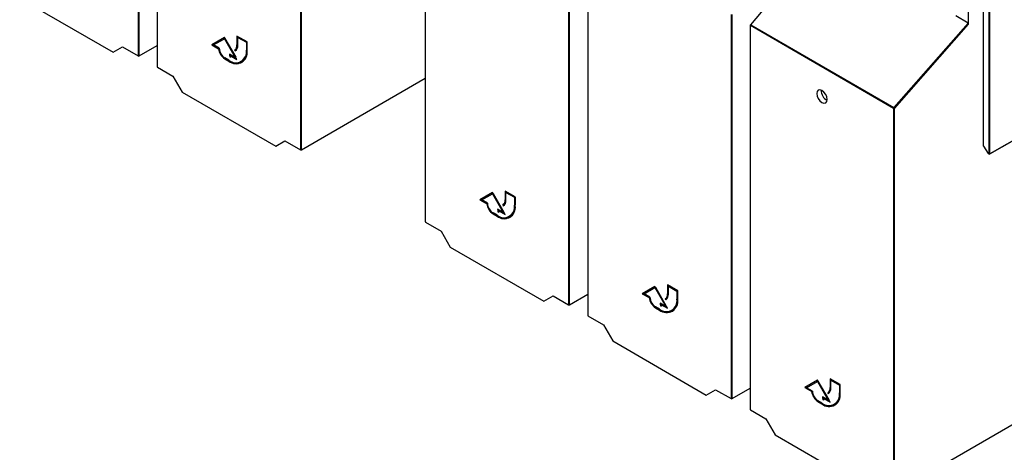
# Paper-space layout 'Blatt2' of a CAD drawing. Header units: millimetres. Extents: x 5 to 418, y 2 to 292.
# Tile 3 of 103: x 98 to 143, y 99 to 119. Entities that reach past the tile are written whole.
import ezdxf

# ---------------------------------------------------------------- set-up
doc = ezdxf.new("R2010")
doc.units = ezdxf.units.MM

psp = doc.layouts.new('Blatt2')

# ---------------------------------------------------------------- linework, layer by layer
at = {"color": 7, "linetype": 'Continuous', "lineweight": 18}
for p, q in [((103.034, 117.483), (103.034, 135.375)), ((103.081, 135.375), (103.081, 117.484)), ((103.935, 134.855), (103.935, 116.963)), ((110.606, 113.112), (110.606, 131.004)), ((110.653, 131.004), (110.653, 113.112)), ((116.437, 127.638), (116.437, 109.746)), ((123.108, 105.895), (123.108, 123.787)), ((123.155, 123.787), (123.155, 105.895)), ((124.011, 123.266), (124.011, 105.374)), ((142.45, 123.297), (142.45, 113.29)), ((142.699, 112.932), (142.699, 123.153)), ((142.746, 123.126), (142.746, 112.932)), ((134.943, 122.928), (131.598, 118.925)), ((130.682, 101.523), (130.682, 119.415)), ((130.729, 119.414), (130.729, 101.523)), ((138.256, 115.042), (131.585, 118.893)), ((131.585, 118.893), (131.585, 101.001)), ((131.598, 118.925), (138.269, 115.074)), ((138.269, 115.074), (141.734, 119.008)), ((141.757, 118.965), (138.303, 115.042)), ((107.671, 118.014), (107.648, 118.001)), ((108.107, 117.762), (108.084, 117.749)), ((142.746, 112.932), (151.459, 117.927)), ((107.106, 117.361), (107.082, 117.347)), ((107.294, 117.252), (107.271, 117.238)), ((138.256, 97.15), (138.256, 115.042)), ((138.303, 115.042), (138.303, 97.15)), ((142.45, 113.29), (142.67, 112.949)), ((142.67, 112.949), (142.699, 112.932)), ((120.173, 110.797), (120.15, 110.783)), ((120.609, 110.545), (120.586, 110.532)), ((119.608, 110.144), (119.584, 110.13)), ((119.796, 110.035), (119.773, 110.021)), ((127.747, 106.425), (127.724, 106.411)), ((128.183, 106.173), (128.16, 106.159)), ((127.182, 105.771), (127.158, 105.758)), ((127.37, 105.662), (127.347, 105.649)), ((135.321, 102.052), (135.298, 102.038)), ((135.758, 101.8), (135.734, 101.787)), ((134.756, 101.399), (134.732, 101.385)), ((134.944, 101.29), (134.921, 101.276))]:
    psp.add_line(p, q, dxfattribs=at)
at = {"color": 7, "linetype": 'Continuous', "lineweight": 25}
for p, q in [((103.925, 134.869), (103.925, 116.977)), ((116.427, 127.652), (116.427, 109.76)), ((124.001, 123.279), (124.001, 105.387)), ((142.44, 123.302), (142.44, 113.303)), ((134.925, 122.927), (131.583, 118.928)), ((97.517, 120.17), (101.881, 117.651)), ((141.757, 118.965), (141.757, 119.811)), ((131.575, 118.907), (131.575, 101.015)), ((141.734, 119.008), (141.154, 119.343)), ((107.058, 118.341), (106.469, 118)), ((106.493, 118.014), (106.469, 118)), ((106.469, 118), (106.79, 117.816)), ((107.058, 118.341), (106.493, 118.014)), ((106.493, 118.014), (106.813, 117.829)), ((106.555, 117.992), (107.058, 118.283)), ((106.823, 117.837), (106.555, 117.992)), ((107.648, 117.32), (107.058, 118.341)), ((107.082, 118.297), (107.058, 118.283)), ((107.058, 118.283), (107.562, 117.41)), ((107.082, 118.297), (107.586, 117.424)), ((108.119, 118.137), (107.648, 118.409)), ((107.648, 118.409), (107.648, 118.001)), ((107.671, 118.395), (107.671, 118.014)), ((107.707, 118.361), (107.683, 118.348)), ((107.683, 117.98), (107.683, 118.348)), ((107.683, 118.348), (108.084, 118.116)), ((107.707, 118.361), (108.107, 118.13)), ((108.107, 118.13), (108.084, 118.116)), ((108.084, 118.116), (108.084, 117.749)), ((108.107, 118.13), (108.107, 117.762)), ((108.119, 117.728), (108.119, 118.137)), ((101.881, 117.651), (102.313, 117.9)), ((102.313, 117.9), (103.034, 117.483)), ((103.081, 117.484), (103.925, 117.971)), ((106.813, 117.829), (106.79, 117.816)), ((107.562, 117.41), (107.294, 117.565)), ((107.353, 117.518), (107.329, 117.504)), ((107.353, 117.518), (107.624, 117.361)), ((107.561, 117.77), (107.537, 117.756)), ((107.537, 117.756), (107.562, 117.713)), ((107.561, 117.77), (107.585, 117.728)), ((142.739, 112.917), (151.452, 117.911)), ((107.271, 117.279), (107.082, 117.388)), ((107.082, 117.347), (107.271, 117.238)), ((107.106, 117.361), (107.294, 117.252)), ((107.337, 117.453), (107.313, 117.44)), ((107.313, 117.44), (107.348, 117.419)), ((107.329, 117.504), (107.648, 117.32)), ((107.337, 117.453), (107.339, 117.452)), ((107.586, 117.424), (107.562, 117.41)), ((107.846, 117.222), (107.869, 117.236)), ((103.935, 116.963), (104.657, 116.547)), ((104.657, 116.547), (105.089, 115.799)), ((110.653, 113.112), (116.427, 116.446)), ((105.089, 115.799), (109.453, 113.28)), ((109.453, 113.28), (109.884, 113.529)), ((109.884, 113.529), (110.606, 113.112)), ((142.445, 113.285), (142.666, 112.944)), ((142.677, 112.933), (142.706, 112.917)), ((119.56, 111.123), (118.971, 110.783)), ((119.56, 111.123), (118.995, 110.797)), ((120.15, 110.103), (119.56, 111.123)), ((120.621, 110.919), (120.15, 111.192)), ((120.15, 111.192), (120.15, 110.783)), ((120.173, 111.178), (120.173, 110.797)), ((120.209, 111.144), (120.185, 111.13)), ((120.185, 110.763), (120.185, 111.13)), ((120.185, 111.13), (120.586, 110.899)), ((120.209, 111.144), (120.609, 110.913)), ((118.995, 110.797), (118.971, 110.783)), ((118.971, 110.783), (119.292, 110.598)), ((118.995, 110.797), (119.315, 110.612)), ((119.057, 110.775), (119.56, 111.066)), ((119.325, 110.62), (119.057, 110.775)), ((119.584, 111.079), (119.56, 111.066)), ((119.56, 111.066), (120.064, 110.193)), ((119.584, 111.079), (120.088, 110.207)), ((120.609, 110.913), (120.586, 110.899)), ((120.586, 110.899), (120.586, 110.532)), ((120.609, 110.913), (120.609, 110.545)), ((120.621, 110.511), (120.621, 110.919)), ((119.315, 110.612), (119.292, 110.598)), ((119.773, 110.062), (119.584, 110.171)), ((120.064, 110.193), (119.796, 110.348)), ((119.839, 110.236), (119.815, 110.223)), ((119.815, 110.223), (119.85, 110.202)), ((119.855, 110.3), (119.831, 110.287)), ((119.831, 110.287), (120.15, 110.103)), ((119.839, 110.236), (119.841, 110.235)), ((119.855, 110.3), (120.126, 110.144)), ((120.063, 110.553), (120.039, 110.539)), ((120.039, 110.539), (120.064, 110.496)), ((120.063, 110.553), (120.087, 110.511)), ((120.088, 110.207), (120.064, 110.193)), ((116.437, 109.746), (117.159, 109.33)), ((119.584, 110.13), (119.773, 110.021)), ((119.608, 110.144), (119.796, 110.035)), ((120.348, 110.005), (120.371, 110.019)), ((117.159, 109.33), (117.591, 108.581)), ((117.591, 108.581), (121.955, 106.062)), ((127.135, 106.751), (126.545, 106.411)), ((127.135, 106.751), (126.569, 106.424)), ((126.631, 106.402), (127.135, 106.693)), ((127.724, 105.73), (127.135, 106.751)), ((127.158, 106.707), (127.135, 106.693)), ((127.135, 106.693), (127.638, 105.821)), ((127.158, 106.707), (127.662, 105.834)), ((128.195, 106.547), (127.724, 106.819)), ((127.724, 106.819), (127.724, 106.411)), ((127.747, 106.806), (127.747, 106.425)), ((127.783, 106.772), (127.759, 106.758)), ((127.759, 106.39), (127.759, 106.758)), ((127.759, 106.758), (128.16, 106.527)), ((127.783, 106.772), (128.183, 106.54)), ((128.183, 106.54), (128.16, 106.527)), ((128.16, 106.527), (128.16, 106.159)), ((128.183, 106.54), (128.183, 106.173)), ((128.195, 106.139), (128.195, 106.547)), ((121.955, 106.062), (122.386, 106.312)), ((122.386, 106.312), (123.108, 105.895)), ((123.155, 105.895), (124.001, 106.384)), ((126.569, 106.424), (126.545, 106.411)), ((126.545, 106.411), (126.866, 106.226)), ((126.569, 106.424), (126.889, 106.239)), ((126.899, 106.248), (126.631, 106.402)), ((126.889, 106.239), (126.866, 106.226)), ((127.637, 106.18), (127.613, 106.167)), ((127.613, 106.167), (127.638, 106.123)), ((127.637, 106.18), (127.661, 106.139)), ((127.347, 105.69), (127.158, 105.798)), ((127.158, 105.758), (127.347, 105.649)), ((127.182, 105.771), (127.37, 105.662)), ((127.638, 105.821), (127.37, 105.975)), ((127.413, 105.864), (127.389, 105.85)), ((127.389, 105.85), (127.425, 105.83)), ((127.429, 105.928), (127.405, 105.914)), ((127.405, 105.914), (127.724, 105.73)), ((127.413, 105.864), (127.415, 105.862)), ((127.429, 105.928), (127.7, 105.771)), ((127.662, 105.834), (127.638, 105.821)), ((127.922, 105.633), (127.945, 105.646)), ((124.011, 105.374), (124.733, 104.957)), ((124.733, 104.957), (125.165, 104.209)), ((125.165, 104.209), (129.529, 101.69)), ((134.709, 102.379), (134.119, 102.038)), ((134.709, 102.379), (134.143, 102.052)), ((135.298, 101.358), (134.709, 102.379)), ((135.769, 102.175), (135.298, 102.447)), ((135.298, 102.447), (135.298, 102.038)), ((135.321, 102.433), (135.321, 102.052)), ((135.357, 102.399), (135.333, 102.386)), ((135.333, 102.018), (135.333, 102.386)), ((135.333, 102.386), (135.734, 102.154)), ((135.357, 102.399), (135.758, 102.168)), ((138.303, 97.15), (147.669, 102.557)), ((129.529, 101.69), (129.961, 101.939)), ((129.961, 101.939), (130.682, 101.523)), ((130.729, 101.523), (131.575, 102.011)), ((134.143, 102.052), (134.119, 102.038)), ((134.119, 102.038), (134.44, 101.853)), ((134.143, 102.052), (134.463, 101.867)), ((134.205, 102.03), (134.709, 102.321)), ((134.473, 101.875), (134.205, 102.03)), ((134.732, 102.335), (134.709, 102.321)), ((134.709, 102.321), (135.213, 101.448)), ((134.732, 102.335), (135.236, 101.462)), ((135.758, 102.168), (135.734, 102.154)), ((135.734, 102.154), (135.734, 101.787)), ((135.758, 102.168), (135.758, 101.8)), ((135.769, 101.766), (135.769, 102.175)), ((134.463, 101.867), (134.44, 101.853)), ((135.213, 101.448), (134.944, 101.603)), ((134.987, 101.491), (134.963, 101.478)), ((134.963, 101.478), (134.999, 101.457)), ((135.003, 101.555), (134.98, 101.542)), ((134.98, 101.542), (135.298, 101.358)), ((134.987, 101.491), (134.989, 101.49)), ((135.003, 101.555), (135.274, 101.399)), ((135.211, 101.808), (135.187, 101.794)), ((135.187, 101.794), (135.212, 101.751)), ((135.211, 101.808), (135.235, 101.766)), ((135.236, 101.462), (135.213, 101.448)), ((131.585, 101.001), (132.307, 100.585)), ((134.921, 101.317), (134.732, 101.426)), ((134.732, 101.385), (134.921, 101.276)), ((134.756, 101.399), (134.944, 101.29)), ((135.496, 101.26), (135.519, 101.274)), ((132.307, 100.585), (132.739, 99.837)), ((132.739, 99.837), (137.103, 97.317))]:
    psp.add_line(p, q, dxfattribs=at)
at = {"color": 7, "linetype": 'Continuous', "lineweight": 18, "flags": 128}
for points in [[(131.583, 118.928), (131.584, 118.929), (131.587, 118.929), (131.59, 118.929), (131.594, 118.927), (131.598, 118.925)], [(142.45, 113.29), (142.447, 113.288), (142.446, 113.286), (142.445, 113.285), (142.445, 113.285)], [(142.666, 112.944), (142.666, 112.944), (142.667, 112.945), (142.668, 112.946), (142.67, 112.949)]]:
    psp.add_lwpolyline(points, dxfattribs=at)
at = {"color": 7, "linetype": 'Continuous', "lineweight": 25, "flags": 128}
psp.add_lwpolyline([(134.921, 115.874), (134.828, 115.906), (134.749, 115.891), (134.696, 115.83), (134.677, 115.734), (134.696, 115.615), (134.749, 115.494), (134.828, 115.387), (134.921, 115.312), (135.014, 115.28), (135.093, 115.295), (135.146, 115.356), (135.164, 115.453), (135.146, 115.571), (135.093, 115.692), (135.014, 115.799), (134.921, 115.874)], dxfattribs=at)
at = {"color": 7, "linetype": 'Continuous', "lineweight": 25}
for centre, radius, start, end in [((131.609, 118.907), 0.0333, 140.1152, 180), ((107.381, 117.974), 0.268, 305.698, 5.6204), ((107.404, 117.988), 0.268, 305.698, 5.6204), ((107.391, 117.951), 0.293, 305.698, 5.6204), ((107.434, 117.893), 0.649, 186.8334, 237.1491), ((107.458, 117.906), 0.649, 186.8334, 237.1491), ((107.386, 117.863), 0.563, 182.6055, 237.3945), ((107.588, 117.668), 0.502, 230.7967, 9.214), ((107.602, 117.645), 0.524, 230.7967, 9.214), ((107.752, 117.57), 0.458, 180.6553, 196.5456), ((107.801, 117.589), 0.483, 184.529, 196.2958), ((107.56, 117.693), 0.551, 304.0564, 7.2558), ((107.646, 117.743), 0.604, 234.3824, 294.3071), ((107.777, 117.561), 0.451, 187.2404, 198.2668), ((135.382, 115.859), 0.495, 176.4112, 243.5834), ((142.473, 113.303), 0.0333, 180, 212.8939), ((142.694, 112.962), 0.0333, 212.8939, 240.0027), ((142.723, 112.946), 0.0333, 240.0027, 299.8241), ((119.883, 110.757), 0.268, 305.698, 5.6204), ((119.906, 110.771), 0.268, 305.698, 5.6204), ((119.893, 110.734), 0.293, 305.698, 5.6204), ((119.936, 110.676), 0.649, 186.8334, 237.1491), ((119.96, 110.689), 0.649, 186.8334, 237.1491), ((119.888, 110.646), 0.563, 182.6055, 237.3945), ((120.09, 110.451), 0.502, 230.7967, 9.214), ((120.104, 110.427), 0.524, 230.7967, 9.214), ((120.254, 110.353), 0.458, 180.6553, 196.5456), ((120.303, 110.372), 0.483, 184.529, 196.2958), ((120.279, 110.344), 0.451, 187.2404, 198.2668), ((120.062, 110.476), 0.551, 304.0564, 7.2558), ((120.148, 110.525), 0.604, 234.3824, 294.3071), ((127.51, 106.303), 0.649, 186.8334, 237.1491), ((127.534, 106.317), 0.649, 186.8334, 237.1491), ((127.462, 106.273), 0.563, 182.6055, 237.3945), ((127.664, 106.079), 0.502, 230.7967, 9.214), ((127.678, 106.055), 0.524, 230.7967, 9.214), ((127.457, 106.385), 0.268, 305.698, 5.6204), ((127.48, 106.398), 0.268, 305.698, 5.6204), ((127.467, 106.362), 0.293, 305.698, 5.6204), ((127.636, 106.103), 0.551, 304.0564, 7.2558), ((127.829, 105.981), 0.458, 180.6553, 196.5456), ((127.722, 106.153), 0.604, 234.3824, 294.3071), ((127.877, 105.999), 0.483, 184.529, 196.2958), ((127.853, 105.971), 0.451, 187.2404, 198.2668), ((135.031, 102.012), 0.268, 305.698, 5.6204), ((135.054, 102.026), 0.268, 305.698, 5.6204), ((135.041, 101.989), 0.293, 305.698, 5.6204), ((135.084, 101.931), 0.649, 186.8334, 237.1491), ((135.108, 101.944), 0.649, 186.8334, 237.1491), ((135.036, 101.901), 0.563, 182.6055, 237.3945), ((135.238, 101.706), 0.502, 230.7967, 9.214), ((135.252, 101.682), 0.524, 230.7967, 9.214), ((135.403, 101.608), 0.458, 180.6553, 196.5456), ((135.451, 101.627), 0.483, 184.529, 196.2958), ((135.427, 101.599), 0.451, 187.2404, 198.2668), ((135.211, 101.731), 0.551, 304.0564, 7.2558), ((135.296, 101.781), 0.604, 234.3824, 294.3071)]:
    psp.add_arc(centre, radius, start, end, dxfattribs=at)
at = {"color": 7, "linetype": 'Continuous', "lineweight": 18}
for centre, radius, start, end in [((131.592, 118.908), 0.0165, 185.0787, 246.2415), ((131.637, 118.891), 0.0515, 138.52, 177.2636), ((138.308, 115.04), 0.0515, 138.52, 177.2636), ((138.28, 115.088), 0.0514, 242.6565, 296.7662), ((138.211, 114.978), 0.112, 34.6783, 58.7001), ((142.456, 113.305), 0.0165, 185.0787, 246.2415), ((142.687, 112.947), 0.0164, 173.7073, 234.9805), ((142.723, 112.978), 0.0512, 242.6145, 297.3277), ((142.715, 112.93), 0.0164, 173.7073, 234.9805), ((142.73, 112.93), 0.016, 303.9171, 7.1826)]:
    psp.add_arc(centre, radius, start, end, dxfattribs=at)
at = {"color": 7, "linetype": 'Continuous', "lineweight": 25}
for centre, major_axis, ratio, start_param, end_param in [((141.733, 118.978), (-0.0146, 0.0323), 0.574256, 4.046328, 5.609201), ((103.058, 117.497), (0.0333, 0.0005), 0.587275, 3.917956, 5.471299), ((103.959, 116.978), (0.0333, 0.0005), 0.587275, 3.132557, 3.917956), ((110.63, 113.126), (0.0333, 0.0005), 0.587275, 3.917956, 5.471299), ((116.461, 109.76), (0.0333, 0.0005), 0.587275, 3.132557, 3.917956), ((123.132, 105.909), (0.0333, 0.0005), 0.587275, 3.917956, 5.471299), ((124.035, 105.388), (0.0333, 0.0005), 0.587275, 3.132557, 3.917956), ((130.706, 101.537), (0.0333, 0.0005), 0.587275, 3.917956, 5.471299), ((131.609, 101.015), (0.0333, 0.0005), 0.587275, 3.132557, 3.917956)]:
    psp.add_ellipse(centre, major_axis=major_axis, ratio=ratio, start_param=start_param, end_param=end_param, dxfattribs=at)

doc.saveas('drawing.dxf')
